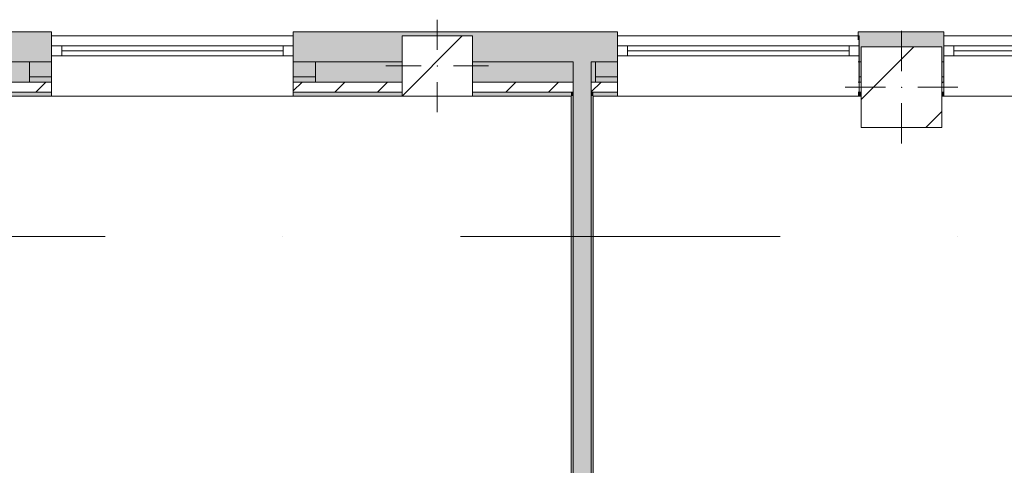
# Model space of a CAD drawing. Header units: millimetres. Extents: x -30280 to 100171, y -17460 to 4378.
# Tile 3 of 256: x -23430 to -18540, y -14172 to -11960. Entities that reach past the tile are written whole.
import ezdxf

# ---------------------------------------------------------------- set-up
doc = ezdxf.new("R2010")
doc.units = ezdxf.units.MM
doc.header["$MEASUREMENT"] = 0
doc.linetypes.add('Dot & Dashed', pattern=[3351.388812, 1587.5, -881.944444, 0, -881.944368])
doc.linetypes.add('Wipeout_Contour', pattern=[1000, 0, -1000])
for name, color, linetype in [('10_ESTR_Pilars', 7, 'Continuous'), ('12_FAÇ_Façana', 7, 'Continuous'), ('16_SEC_Seccions Planta 1', 7, 'Continuous'), ('Nuevo_Ventanas Archicad', 7, 'Continuous'), ('Ventanas Archicad', 7, 'Continuous')]:
    doc.layers.add(name, color=color, linetype=linetype)
for name, color, linetype, lineweight in [('10_ESTR_Pilars_Pluma_Nº__20', 1, 'Continuous', 5), ('10_ESTR_Pilars_Pluma_Nº__28', 7, 'Continuous', 20), ('10_ESTR_Pilars_Pluma_Nº__42', 8, 'Continuous', 25), ('12_FAÇ_Façana_Pluma_Nº__1', 7, 'Continuous', 5), ('12_FAÇ_Façana_Pluma_Nº__2', 8, 'Continuous', 5), ('12_FAÇ_Façana_Pluma_Nº__7', 7, 'Continuous', 5), ('16_SEC_Seccions Planta 1_Pluma_Nº__192', 150, 'Continuous', 0), ('Nuevo_Ventanas Archicad_Pluma_Nº__1', 7, 'Continuous', 5), ('Nuevo_Ventanas Archicad_Pluma_Nº__7', 7, 'Continuous', 5), ('Ventanas Archicad_Pluma_Nº__1', 7, 'Continuous', 5), ('Ventanas Archicad_Pluma_Nº__7', 7, 'Continuous', 5)]:
    doc.layers.add(name, color=color, linetype=linetype, lineweight=lineweight)
for name, color, linetype, lineweight, true_color in [('12_FAÇ_Façana_Pluma_Nº__102', 7, 'Continuous', 5, 0xcccccc), ('12_FAÇ_Façana_Pluma_Nº__174', 7, 'Continuous', 13, 0xe4ad2c), ('12_FAÇ_Façana_Pluma_Nº__176', 7, 'Continuous', 15, 0x93a0c6)]:
    doc.layers.add(name, color=color, linetype=linetype, lineweight=lineweight, true_color=true_color)
pattern_1 = [(45, (0, 0), (-106.066, 106.066), [])]
pattern_2 = [(0, (0, 0), (0, 375), [0, -375])]
pattern_3 = [(45, (0, 0), (-229.8097, 229.8097), [])]

# ---------------------------------------------------------------- blocks, each defined once
blk = doc.blocks.new('Muro_28_1', base_point=(-18841.1, -12339))
at = {"layer": '12_FAÇ_Façana_Pluma_Nº__102', "linetype": 'Continuous', "lineweight": 0, "true_color": 0xe5e5e5}
blk.add_hatch(color=254, dxfattribs=at).paths.add_polyline_path([(-19266.1, -12019), (-19266.1, -12169), (-19250.4, -12169), (-19250.4, -12094.6), (-18850.4, -12094.6), (-18850.4, -12169), (-18841.1, -12169), (-18841.1, -12019)])
at = {"layer": '12_FAÇ_Façana_Pluma_Nº__174', "linetype": 'Continuous', "lineweight": 13, "true_color": 0xe4ad2c}
for points in [[(-19266.1, -12269), (-19250.4, -12269), (-19250.4, -12169), (-19266.1, -12169)], [(-18850.4, -12269), (-18841.1, -12269), (-18841.1, -12169), (-18850.4, -12169)]]:
    blk.add_hatch(color=42, dxfattribs=at).paths.add_polyline_path(points)
at = {"layer": '12_FAÇ_Façana_Pluma_Nº__176', "linetype": 'Continuous', "lineweight": 0, "true_color": 0x495063}
for points in [[(-19266.1, -12339), (-19250.4, -12339), (-19250.4, -12319), (-19266.1, -12319)], [(-18850.4, -12339), (-18841.1, -12339), (-18841.1, -12319), (-18850.4, -12319)]]:
    blk.add_hatch(color=251, dxfattribs=at).paths.add_polyline_path(points)
at = {"layer": '12_FAÇ_Façana_Pluma_Nº__2', "linetype": 'Continuous', "lineweight": 5}
h = blk.add_hatch(dxfattribs=at)
h.set_pattern_fill('Ceramic_0001', color=8, style=0, pattern_type=2)
h.set_pattern_definition(pattern_1)
h.paths.add_polyline_path([(-19266.1, -12319), (-19250.4, -12319), (-19250.4, -12269), (-19266.1, -12269)])
h = blk.add_hatch(dxfattribs=at)
h.set_pattern_fill('Ceramic_0001', color=8, style=0, pattern_type=2)
h.set_pattern_definition(pattern_1)
h.paths.add_polyline_path([(-18850.4, -12319), (-18841.1, -12319), (-18841.1, -12269), (-18850.4, -12269)])
at = {"layer": '12_FAÇ_Façana_Pluma_Nº__7', "color": 7, "linetype": 'Continuous', "lineweight": 5}
for p, q in [((-19266.1, -12169), (-19250.4, -12169)), ((-18850.4, -12169), (-18841.1, -12169)), ((-19266.1, -12269), (-19250.4, -12269)), ((-18850.4, -12269), (-18841.1, -12269)), ((-19266.1, -12319), (-19250.4, -12319)), ((-18850.4, -12319), (-18841.1, -12319))]:
    blk.add_line(p, q, dxfattribs=at)
at = {"layer": '12_FAÇ_Façana_Pluma_Nº__7', "color": 7, "linetype": 'Continuous', "lineweight": 5, "flags": 128}
for points in [[(-18841.1, -12019), (-19266.1, -12019)], [(-19266.1, -12019), (-19266.1, -12059)], [(-18841.1, -12339), (-18841.1, -12019)], [(-19266.1, -12339), (-19250.4, -12339)], [(-18850.4, -12339), (-18841.1, -12339)]]:
    blk.add_lwpolyline(points, dxfattribs=at)
blk = doc.blocks.new('Muro_29_1', base_point=(-20461.1, -12339))
at = {"layer": '12_FAÇ_Façana_Pluma_Nº__102', "linetype": 'Continuous', "lineweight": 0, "true_color": 0xe5e5e5}
for points in [[(-22071.1, -12019), (-22071.1, -12169), (-21531.2, -12169), (-21531.2, -12039.6), (-21181.2, -12039.6), (-21181.2, -12169), (-20681.4, -12169), (-20681.4, -12019)], [(-20681.4, -12169), (-20591.4, -12169), (-20591.4, -12019), (-20681.4, -12019)], [(-20591.4, -12169), (-20461.1, -12169), (-20461.1, -12019), (-20591.4, -12019)]]:
    blk.add_hatch(color=254, dxfattribs=at).paths.add_polyline_path(points)
at = {"layer": '12_FAÇ_Façana_Pluma_Nº__174', "linetype": 'Continuous', "lineweight": 13, "true_color": 0xe4ad2c}
for points in [[(-22071.1, -12169), (-22071.1, -12269), (-21531.2, -12269), (-21531.2, -12169)], [(-21181.2, -12169), (-21181.2, -12269), (-20681.4, -12269), (-20681.4, -12169)], [(-20591.4, -12269), (-20461.1, -12269), (-20461.1, -12169), (-20591.4, -12169)]]:
    blk.add_hatch(color=42, dxfattribs=at).paths.add_polyline_path(points)
at = {"layer": '12_FAÇ_Façana_Pluma_Nº__176', "linetype": 'Continuous', "lineweight": 0, "true_color": 0x495063}
for points in [[(-22071.1, -12319), (-22071.1, -12339), (-21531.2, -12339), (-21531.2, -12319)], [(-21181.2, -12319), (-21181.2, -12339), (-20691.4, -12339), (-20691.4, -12319)], [(-20691.4, -12339), (-20681.4, -12339), (-20681.4, -12319), (-20691.4, -12319)], [(-20591.4, -12339), (-20581.4, -12339), (-20581.4, -12319), (-20591.4, -12319)], [(-20581.4, -12339), (-20461.1, -12339), (-20461.1, -12319), (-20581.4, -12319)]]:
    blk.add_hatch(color=251, dxfattribs=at).paths.add_polyline_path(points)
at = {"layer": '12_FAÇ_Façana_Pluma_Nº__2', "linetype": 'Continuous', "lineweight": 5}
h = blk.add_hatch(dxfattribs=at)
h.set_pattern_fill('Ceramic_0001', color=8, style=0, pattern_type=2)
h.set_pattern_definition(pattern_1)
h.paths.add_polyline_path([(-22071.1, -12269), (-22071.1, -12319), (-21531.2, -12319), (-21531.2, -12269)])
h = blk.add_hatch(dxfattribs=at)
h.set_pattern_fill('Ceramic_0001', color=8, style=0, pattern_type=2)
h.set_pattern_definition(pattern_1)
h.paths.add_polyline_path([(-21181.2, -12269), (-21181.2, -12319), (-20681.4, -12319), (-20681.4, -12269)])
h = blk.add_hatch(dxfattribs=at)
h.set_pattern_fill('Ceramic_0001', color=8, style=0, pattern_type=2)
h.set_pattern_definition(pattern_1)
h.paths.add_polyline_path([(-20591.4, -12319), (-20461.1, -12319), (-20461.1, -12269), (-20591.4, -12269)])
at = {"layer": '12_FAÇ_Façana_Pluma_Nº__7', "color": 7, "linetype": 'Continuous', "lineweight": 5}
for p, q in [((-22071.1, -12169), (-21531.2, -12169)), ((-21181.2, -12169), (-20681.4, -12169)), ((-20681.4, -12169), (-20681.4, -12269)), ((-20591.4, -12269), (-20591.4, -12169)), ((-20591.4, -12169), (-20461.1, -12169)), ((-22071.1, -12269), (-21531.2, -12269)), ((-21181.2, -12269), (-20681.4, -12269)), ((-20681.4, -12269), (-20681.4, -12319)), ((-20591.4, -12319), (-20591.4, -12269)), ((-20591.4, -12269), (-20461.1, -12269)), ((-22071.1, -12319), (-21531.2, -12319)), ((-21181.2, -12319), (-20681.4, -12319)), ((-20681.4, -12319), (-20681.4, -12339)), ((-20591.4, -12339), (-20591.4, -12319)), ((-20591.4, -12319), (-20461.1, -12319))]:
    blk.add_line(p, q, dxfattribs=at)
at = {"layer": '12_FAÇ_Façana_Pluma_Nº__7', "color": 7, "linetype": 'Continuous', "lineweight": 5, "flags": 128}
for points in [[(-20461.1, -12019), (-22071.1, -12019)], [(-22071.1, -12019), (-22071.1, -12059)], [(-20461.1, -12059), (-20461.1, -12019)], [(-22071.1, -12339), (-21531.2, -12339)], [(-21181.2, -12339), (-20691.4, -12339)], [(-20581.4, -12339), (-20461.1, -12339)]]:
    blk.add_lwpolyline(points, dxfattribs=at)
blk = doc.blocks.new('Ventana Vertical Multi-Faja 27_8')
at = {"layer": 'Ventanas Archicad_Pluma_Nº__1', "color": 7, "linetype": 'Continuous', "lineweight": 5}
for p, q in [((-600, 50), (600, 50)), ((-600, 0), (-550, 0)), ((-550, 0), (-550, -50)), ((-550, 0), (550, 0)), ((550, -50), (550, 0)), ((550, 0), (600, 0)), ((-550, -25), (550, -25)), ((-550, -50), (-600, -50)), ((550, -50), (-550, -50)), ((600, -50), (550, -50)), ((-600, -180), (-600, -155)), ((600, -180), (600, -155)), ((-600, -250), (600, -250))]:
    blk.add_line(p, q, dxfattribs=at)
at = {"layer": 'Ventanas Archicad_Pluma_Nº__7', "color": 7, "linetype": 'Continuous', "lineweight": 5}
for p, q in [((-600, 50), (-600, 30)), ((600, 50), (600, 30)), ((-600, 30), (-600, 0)), ((-600, 30), (-600, 0)), ((-600, 0), (-600, -50)), ((-600, 0), (-600, -50)), ((-600, 0), (-600, -50)), ((-600, 0), (-600, -50)), ((600, 30), (600, 0)), ((600, 30), (600, 0)), ((600, 0), (600, -50)), ((600, 0), (600, -50)), ((600, 0), (600, -50)), ((600, 0), (600, -50)), ((-600, -50), (-600, -80)), ((-600, -50), (-600, -80)), ((-600, -80), (-600, -155)), ((-600, -80), (-600, -155)), ((600, -50), (600, -80)), ((600, -50), (600, -80)), ((600, -80), (600, -155)), ((600, -80), (600, -155)), ((-600, -180), (-600, -230)), ((600, -180), (600, -230)), ((-600, -230), (-600, -250)), ((600, -230), (600, -250))]:
    blk.add_line(p, q, dxfattribs=at)
blk = doc.blocks.new('Muro_30_1', base_point=(-19266.1, -12339))
at = {"layer": '12_FAÇ_Façana', "linetype": 'Continuous', "lineweight": 0, "true_color": 0x000000}
h = blk.add_hatch(dxfattribs=at)
h.set_pattern_fill('Yeso_0001', color=18, style=0, pattern_type=2)
h.set_pattern_definition(pattern_2)
h.paths.add_polyline_path([(-20461.1, -12269), (-20461.1, -12244), (-20571.1, -12244), (-20571.1, -12269)])
h = blk.add_hatch(dxfattribs=at)
h.set_pattern_fill('Yeso_0001', color=18, style=0, pattern_type=2)
h.set_pattern_definition(pattern_2)
h.paths.add_polyline_path([(-19261.1, -12269), (-19151.1, -12269), (-19151.1, -12244), (-19261.1, -12244)])
at = {"layer": '12_FAÇ_Façana_Pluma_Nº__102', "linetype": 'Continuous', "lineweight": 0, "true_color": 0xe5e5e5}
for points in [[(-20571.1, -12169), (-20571.1, -12244), (-20461.1, -12244), (-20461.1, -12059)], [(-19151.1, -12169), (-19261.1, -12059), (-19261.1, -12244), (-19151.1, -12244)]]:
    blk.add_hatch(color=254, dxfattribs=at).paths.add_polyline_path(points)
at = {"layer": '12_FAÇ_Façana_Pluma_Nº__1', "color": 7, "linetype": 'Continuous', "lineweight": 5}
for p, q in [((-20571.1, -12244), (-20571.1, -12269)), ((-20461.1, -12244), (-20571.1, -12244)), ((-20571.1, -12269), (-20461.1, -12269)), ((-20461.1, -12269), (-20461.1, -12244)), ((-19261.1, -12269), (-19261.1, -12244)), ((-19261.1, -12244), (-19151.1, -12244)), ((-19151.1, -12269), (-19261.1, -12269)), ((-19151.1, -12244), (-19151.1, -12269))]:
    blk.add_line(p, q, dxfattribs=at)
at = {"layer": '12_FAÇ_Façana_Pluma_Nº__7', "color": 7, "linetype": 'Continuous', "lineweight": 5}
for p, q in [((-20461.1, -12039), (-20461.1, -12059)), ((-20461.1, -12059), (-20461.1, -12089)), ((-20461.1, -12059), (-20461.1, -12089)), ((-19261.1, -12039), (-19261.1, -12059)), ((-19261.1, -12059), (-19261.1, -12089)), ((-19261.1, -12059), (-19261.1, -12089)), ((-20461.1, -12089), (-20461.1, -12139)), ((-20461.1, -12089), (-20461.1, -12139)), ((-19261.1, -12089), (-19261.1, -12139)), ((-19261.1, -12089), (-19261.1, -12139)), ((-20571.1, -12169), (-20571.1, -12244)), ((-20461.1, -12139), (-20461.1, -12169)), ((-20461.1, -12139), (-20461.1, -12169)), ((-20461.1, -12169), (-20461.1, -12244)), ((-20461.1, -12169), (-20461.1, -12244)), ((-19261.1, -12139), (-19261.1, -12169)), ((-19261.1, -12139), (-19261.1, -12169)), ((-19261.1, -12169), (-19261.1, -12244)), ((-19261.1, -12169), (-19261.1, -12244)), ((-19151.1, -12169), (-19151.1, -12244)), ((-20461.1, -12269), (-20461.1, -12319)), ((-19261.1, -12269), (-19261.1, -12319)), ((-20461.1, -12319), (-20461.1, -12339)), ((-19261.1, -12319), (-19261.1, -12339))]:
    blk.add_line(p, q, dxfattribs=at)
at = {"layer": 'Ventanas Archicad', "color": 253, "linetype": 'Continuous', "lineweight": 5, "true_color": 0xa4a4a6, "zscale": 1000}
blk.add_blockref('Ventana Vertical Multi-Faja 27_8', (-19861.1, -12089), dxfattribs=at)
blk = doc.blocks.new('Ventana Vertical Multi-Faja 27_9')
at = {"layer": 'Nuevo_Ventanas Archicad_Pluma_Nº__1', "color": 7, "linetype": 'Continuous', "lineweight": 5}
for p, q in [((-600, 50), (600, 50)), ((-600, 0), (-550, 0)), ((-550, 0), (-550, -50)), ((-550, 0), (550, 0)), ((550, -50), (550, 0)), ((550, 0), (600, 0)), ((-550, -25), (550, -25)), ((-550, -50), (-600, -50)), ((550, -50), (-550, -50)), ((600, -50), (550, -50)), ((-600, -180), (-600, -155)), ((600, -180), (600, -155)), ((-600, -250), (600, -250))]:
    blk.add_line(p, q, dxfattribs=at)
at = {"layer": 'Nuevo_Ventanas Archicad_Pluma_Nº__7', "color": 7, "linetype": 'Continuous', "lineweight": 5}
for p, q in [((-600, 50), (-600, 30)), ((600, 50), (600, 30)), ((-600, 30), (-600, 0)), ((-600, 30), (-600, 0)), ((-600, 0), (-600, -50)), ((-600, 0), (-600, -50)), ((-600, 0), (-600, -50)), ((-600, 0), (-600, -50)), ((600, 30), (600, 0)), ((600, 30), (600, 0)), ((600, 0), (600, -50)), ((600, 0), (600, -50)), ((600, 0), (600, -50)), ((600, 0), (600, -50)), ((-600, -50), (-600, -80)), ((-600, -50), (-600, -80)), ((-600, -80), (-600, -155)), ((-600, -80), (-600, -155)), ((600, -50), (600, -80)), ((600, -50), (600, -80)), ((600, -80), (600, -155)), ((600, -80), (600, -155)), ((-600, -180), (-600, -230)), ((600, -180), (600, -230)), ((-600, -230), (-600, -250)), ((600, -230), (600, -250))]:
    blk.add_line(p, q, dxfattribs=at)
blk = doc.blocks.new('Muro_31_1', base_point=(-17595.4, -12339))
at = {"layer": '12_FAÇ_Façana', "linetype": 'Continuous', "lineweight": 0, "true_color": 0x000000}
h = blk.add_hatch(dxfattribs=at)
h.set_pattern_fill('Yeso_0001', color=18, style=0, pattern_type=2)
h.set_pattern_definition(pattern_2)
h.paths.add_polyline_path([(-18841.1, -12269), (-18841.1, -12244), (-18951.1, -12244), (-18951.1, -12269)])
h = blk.add_hatch(dxfattribs=at)
h.set_pattern_fill('Yeso_0001', color=18, style=0, pattern_type=2)
h.set_pattern_definition(pattern_2)
h.paths.add_polyline_path([(-17641.1, -12269), (-17531.1, -12269), (-17531.1, -12244), (-17641.1, -12244)])
at = {"layer": '12_FAÇ_Façana_Pluma_Nº__102', "linetype": 'Continuous', "lineweight": 0, "true_color": 0xe5e5e5}
for points in [[(-18951.1, -12169), (-18951.1, -12244), (-18841.1, -12244), (-18841.1, -12059)], [(-17641.1, -12059), (-17595.4, -12104.7), (-17595.4, -12059)], [(-17531.1, -12169), (-17641.1, -12059), (-17641.1, -12244), (-17531.1, -12244)]]:
    blk.add_hatch(color=254, dxfattribs=at).paths.add_polyline_path(points)
at = {"layer": '12_FAÇ_Façana_Pluma_Nº__176', "linetype": 'Continuous', "lineweight": 0, "true_color": 0x495063}
for points in [[(-17595.4, -12039), (-17641.1, -12039), (-17641.1, -12059), (-17595.4, -12059)], [(-17641.1, -12339), (-17595.4, -12339), (-17595.4, -12319), (-17641.1, -12319)]]:
    blk.add_hatch(color=251, dxfattribs=at).paths.add_polyline_path(points)
at = {"layer": '12_FAÇ_Façana_Pluma_Nº__2', "linetype": 'Continuous', "lineweight": 5}
h = blk.add_hatch(dxfattribs=at)
h.set_pattern_fill('Ceramic_0001', color=8, style=0, pattern_type=2)
h.set_pattern_definition(pattern_1)
h.paths.add_polyline_path([(-17641.1, -12269), (-17641.1, -12319), (-17595.4, -12319), (-17595.4, -12269)])
at = {"layer": '12_FAÇ_Façana_Pluma_Nº__1', "color": 7, "linetype": 'Continuous', "lineweight": 5}
for p, q in [((-18951.1, -12244), (-18951.1, -12269)), ((-18841.1, -12244), (-18951.1, -12244)), ((-18951.1, -12269), (-18841.1, -12269)), ((-18841.1, -12269), (-18841.1, -12244)), ((-17641.1, -12269), (-17641.1, -12244)), ((-17641.1, -12244), (-17531.1, -12244)), ((-17531.1, -12269), (-17641.1, -12269)), ((-17531.1, -12244), (-17531.1, -12269))]:
    blk.add_line(p, q, dxfattribs=at)
at = {"layer": '12_FAÇ_Façana_Pluma_Nº__7', "color": 7, "linetype": 'Continuous', "lineweight": 5}
for p, q in [((-18841.1, -12039), (-18841.1, -12059)), ((-18841.1, -12059), (-18841.1, -12089)), ((-18841.1, -12059), (-18841.1, -12089)), ((-17641.1, -12039), (-17641.1, -12059)), ((-17595.4, -12059), (-17641.1, -12059)), ((-17641.1, -12059), (-17641.1, -12089)), ((-17641.1, -12059), (-17641.1, -12089)), ((-18841.1, -12089), (-18841.1, -12139)), ((-18841.1, -12089), (-18841.1, -12139)), ((-17641.1, -12089), (-17641.1, -12139)), ((-17641.1, -12089), (-17641.1, -12139)), ((-18951.1, -12169), (-18951.1, -12244)), ((-18841.1, -12139), (-18841.1, -12169)), ((-18841.1, -12139), (-18841.1, -12169)), ((-18841.1, -12169), (-18841.1, -12244)), ((-18841.1, -12169), (-18841.1, -12244)), ((-17641.1, -12139), (-17641.1, -12169)), ((-17641.1, -12139), (-17641.1, -12169)), ((-17641.1, -12169), (-17641.1, -12244)), ((-17641.1, -12169), (-17641.1, -12244)), ((-17531.1, -12169), (-17531.1, -12244)), ((-18841.1, -12269), (-18841.1, -12319)), ((-17641.1, -12269), (-17641.1, -12319)), ((-18841.1, -12319), (-18841.1, -12339)), ((-17641.1, -12319), (-17595.4, -12319)), ((-17641.1, -12319), (-17641.1, -12339))]:
    blk.add_line(p, q, dxfattribs=at)
at = {"layer": '12_FAÇ_Façana_Pluma_Nº__7', "color": 7, "linetype": 'Continuous', "lineweight": 5, "flags": 128}
for points in [[(-17595.4, -12039), (-17641.1, -12039)], [(-17595.4, -12059), (-17595.4, -12039)], [(-17595.4, -12339), (-17595.4, -12269)], [(-17641.1, -12339), (-17595.4, -12339)]]:
    blk.add_lwpolyline(points, dxfattribs=at)
at = {"layer": 'Nuevo_Ventanas Archicad', "color": 253, "linetype": 'Continuous', "lineweight": 5, "true_color": 0xa4a4a6, "zscale": 1000}
blk.add_blockref('Ventana Vertical Multi-Faja 27_9', (-18241.1, -12089), dxfattribs=at)
blk = doc.blocks.new('Muro_32_1', base_point=(-23271.1, -12339))
at = {"layer": '12_FAÇ_Façana_Pluma_Nº__102', "linetype": 'Continuous', "lineweight": 0, "true_color": 0xe5e5e5}
for points in [[(-23578.6, -12019), (-26492.5, -12019), (-26492.5, -12169), (-23578.6, -12169)], [(-23578.6, -12169), (-23488.6, -12169), (-23488.6, -12019), (-23578.6, -12019)], [(-23488.6, -12169), (-23271.1, -12169), (-23271.1, -12019), (-23488.6, -12019)]]:
    blk.add_hatch(color=254, dxfattribs=at).paths.add_polyline_path(points)
at = {"layer": '12_FAÇ_Façana_Pluma_Nº__174', "linetype": 'Continuous', "lineweight": 13, "true_color": 0xe4ad2c}
for points in [[(-23578.6, -12169), (-26492.5, -12169), (-26492.5, -12269), (-23578.6, -12269)], [(-23488.6, -12269), (-23271.1, -12269), (-23271.1, -12169), (-23488.6, -12169)]]:
    blk.add_hatch(color=42, dxfattribs=at).paths.add_polyline_path(points)
at = {"layer": '12_FAÇ_Façana_Pluma_Nº__176', "linetype": 'Continuous', "lineweight": 0, "true_color": 0x495063}
for points in [[(-23588.6, -12319), (-26492.5, -12319), (-26492.5, -12339), (-23588.6, -12339)], [(-23588.6, -12339), (-23578.6, -12339), (-23578.6, -12319), (-23588.6, -12319)], [(-23488.6, -12339), (-23478.6, -12339), (-23478.6, -12319), (-23488.6, -12319)], [(-23478.6, -12339), (-23271.1, -12339), (-23271.1, -12319), (-23478.6, -12319)]]:
    blk.add_hatch(color=251, dxfattribs=at).paths.add_polyline_path(points)
at = {"layer": '12_FAÇ_Façana_Pluma_Nº__2', "linetype": 'Continuous', "lineweight": 5}
h = blk.add_hatch(dxfattribs=at)
h.set_pattern_fill('Ceramic_0001', color=8, style=0, pattern_type=2)
h.set_pattern_definition(pattern_1)
h.paths.add_polyline_path([(-23578.6, -12269), (-26492.5, -12269), (-26492.5, -12319), (-23578.6, -12319)])
h = blk.add_hatch(dxfattribs=at)
h.set_pattern_fill('Ceramic_0001', color=8, style=0, pattern_type=2)
h.set_pattern_definition(pattern_1)
h.paths.add_polyline_path([(-23488.6, -12319), (-23271.1, -12319), (-23271.1, -12269), (-23488.6, -12269)])
at = {"layer": '12_FAÇ_Façana_Pluma_Nº__7', "color": 7, "linetype": 'Continuous', "lineweight": 5}
for p, q in [((-26492.5, -12169), (-23578.6, -12169)), ((-23578.6, -12169), (-23578.6, -12269)), ((-23488.6, -12269), (-23488.6, -12169)), ((-23488.6, -12169), (-23271.1, -12169)), ((-26492.5, -12269), (-23578.6, -12269)), ((-23578.6, -12269), (-23578.6, -12319)), ((-23488.6, -12319), (-23488.6, -12269)), ((-23488.6, -12269), (-23271.1, -12269)), ((-26492.5, -12319), (-23578.6, -12319)), ((-23578.6, -12319), (-23578.6, -12339)), ((-23488.6, -12339), (-23488.6, -12319)), ((-23488.6, -12319), (-23271.1, -12319))]:
    blk.add_line(p, q, dxfattribs=at)
at = {"layer": '12_FAÇ_Façana_Pluma_Nº__7', "color": 7, "linetype": 'Continuous', "lineweight": 5, "flags": 128}
for points in [[(-23271.1, -12019), (-26492.5, -12019)], [(-26492.5, -12019), (-26492.5, -12339)], [(-23271.1, -12059), (-23271.1, -12019)], [(-26492.5, -12339), (-23588.6, -12339)], [(-23478.6, -12339), (-23271.1, -12339)]]:
    blk.add_lwpolyline(points, dxfattribs=at)
blk = doc.blocks.new('Muro_33_1', base_point=(-22071.1, -12339))
at = {"layer": '12_FAÇ_Façana', "linetype": 'Continuous', "lineweight": 0, "true_color": 0x000000}
h = blk.add_hatch(dxfattribs=at)
h.set_pattern_fill('Yeso_0001', color=18, style=0, pattern_type=2)
h.set_pattern_definition(pattern_2)
h.paths.add_polyline_path([(-23271.1, -12269), (-23271.1, -12244), (-23381.1, -12244), (-23381.1, -12269)])
h = blk.add_hatch(dxfattribs=at)
h.set_pattern_fill('Yeso_0001', color=18, style=0, pattern_type=2)
h.set_pattern_definition(pattern_2)
h.paths.add_polyline_path([(-22071.1, -12269), (-21961.1, -12269), (-21961.1, -12244), (-22071.1, -12244)])
at = {"layer": '12_FAÇ_Façana_Pluma_Nº__102', "linetype": 'Continuous', "lineweight": 0, "true_color": 0xe5e5e5}
for points in [[(-23381.1, -12169), (-23381.1, -12244), (-23271.1, -12244), (-23271.1, -12059)], [(-21961.1, -12169), (-22071.1, -12059), (-22071.1, -12244), (-21961.1, -12244)]]:
    blk.add_hatch(color=254, dxfattribs=at).paths.add_polyline_path(points)
at = {"layer": '12_FAÇ_Façana_Pluma_Nº__1', "color": 7, "linetype": 'Continuous', "lineweight": 5}
for p, q in [((-23381.1, -12244), (-23381.1, -12269)), ((-23271.1, -12244), (-23381.1, -12244)), ((-23381.1, -12269), (-23271.1, -12269)), ((-23271.1, -12269), (-23271.1, -12244)), ((-22071.1, -12269), (-22071.1, -12244)), ((-22071.1, -12244), (-21961.1, -12244)), ((-21961.1, -12269), (-22071.1, -12269)), ((-21961.1, -12244), (-21961.1, -12269))]:
    blk.add_line(p, q, dxfattribs=at)
at = {"layer": '12_FAÇ_Façana_Pluma_Nº__7', "color": 7, "linetype": 'Continuous', "lineweight": 5}
for p, q in [((-23271.1, -12039), (-23271.1, -12059)), ((-23271.1, -12059), (-23271.1, -12089)), ((-23271.1, -12059), (-23271.1, -12089)), ((-22071.1, -12039), (-22071.1, -12059)), ((-22071.1, -12059), (-22071.1, -12089)), ((-22071.1, -12059), (-22071.1, -12089)), ((-23271.1, -12089), (-23271.1, -12139)), ((-23271.1, -12089), (-23271.1, -12139)), ((-22071.1, -12089), (-22071.1, -12139)), ((-22071.1, -12089), (-22071.1, -12139)), ((-23381.1, -12169), (-23381.1, -12244)), ((-23271.1, -12139), (-23271.1, -12169)), ((-23271.1, -12139), (-23271.1, -12169)), ((-23271.1, -12169), (-23271.1, -12244)), ((-23271.1, -12169), (-23271.1, -12244)), ((-22071.1, -12139), (-22071.1, -12169)), ((-22071.1, -12139), (-22071.1, -12169)), ((-22071.1, -12169), (-22071.1, -12244)), ((-22071.1, -12169), (-22071.1, -12244)), ((-21961.1, -12169), (-21961.1, -12244)), ((-23271.1, -12269), (-23271.1, -12319)), ((-22071.1, -12269), (-22071.1, -12319)), ((-23271.1, -12319), (-23271.1, -12339)), ((-22071.1, -12319), (-22071.1, -12339))]:
    blk.add_line(p, q, dxfattribs=at)
at = {"layer": 'Ventanas Archicad', "color": 253, "linetype": 'Continuous', "lineweight": 5, "true_color": 0xa4a4a6, "zscale": 1000}
blk.add_blockref('Ventana Vertical Multi-Faja 27_8', (-22671.1, -12089), dxfattribs=at)
blk = doc.blocks.new('Muro_44_1', base_point=(-20581.4, -15179))
at = {"layer": '12_FAÇ_Façana_Pluma_Nº__102', "linetype": 'Continuous', "lineweight": 0, "true_color": 0xe5e5e5}
for points in [[(-20681.4, -12269), (-20591.4, -12269), (-20591.4, -12169), (-20681.4, -12169)], [(-20681.4, -12319), (-20591.4, -12319), (-20591.4, -12269), (-20681.4, -12269)], [(-20681.4, -12339), (-20591.4, -12339), (-20591.4, -12319), (-20681.4, -12319)], [(-20591.4, -15079), (-20591.4, -12339), (-20681.4, -12339), (-20681.4, -15079)]]:
    blk.add_hatch(color=254, dxfattribs=at).paths.add_polyline_path(points)
at = {"layer": '12_FAÇ_Façana_Pluma_Nº__176', "linetype": 'Continuous', "lineweight": 0, "true_color": 0x495063}
for points in [[(-20681.4, -15069), (-20681.4, -12339), (-20691.4, -12339), (-20691.4, -15069)], [(-20581.4, -15169), (-20581.4, -12339), (-20591.4, -12339), (-20591.4, -15169)]]:
    blk.add_hatch(color=251, dxfattribs=at).paths.add_polyline_path(points)
at = {"layer": '12_FAÇ_Façana_Pluma_Nº__7', "color": 7, "linetype": 'Continuous', "lineweight": 5}
for p, q in [((-20681.4, -12169), (-20681.4, -12269)), ((-20591.4, -12269), (-20591.4, -12169)), ((-20681.4, -12269), (-20681.4, -12319)), ((-20591.4, -12319), (-20591.4, -12269)), ((-20681.4, -12319), (-20681.4, -12339)), ((-20591.4, -12339), (-20591.4, -12319)), ((-20681.4, -12339), (-20681.4, -15069)), ((-20591.4, -15079), (-20591.4, -12339)), ((-20681.4, -15079), (-20681.4, -15069)), ((-20591.4, -15169), (-20591.4, -15079))]:
    blk.add_line(p, q, dxfattribs=at)
at = {"layer": '12_FAÇ_Façana_Pluma_Nº__7', "color": 7, "linetype": 'Continuous', "lineweight": 5, "flags": 128}
for points in [[(-20691.4, -12339), (-20691.4, -15069)], [(-20581.4, -15169), (-20581.4, -12339)]]:
    blk.add_lwpolyline(points, dxfattribs=at)
blk = doc.blocks.new('Pilar_18_1', base_point=(-19050.4, -12294.6))
at = {"color": 254, "linetype": 'Wipeout_Contour', "lineweight": 0, "ltscale": 90696.287386}
blk.add_wipeout([(-19250.4, -12494.6), (-18850.4, -12494.6), (-18850.4, -12094.6), (-19250.4, -12094.6)], dxfattribs=at).dxf.layer = '10_ESTR_Pilars'
at = {"layer": '10_ESTR_Pilars_Pluma_Nº__42', "linetype": 'Continuous', "lineweight": 25}
h = blk.add_hatch(dxfattribs=at)
h.set_pattern_fill('00_GCT_trama_45º_e1_400__05', color=8, style=0, pattern_type=2)
h.set_pattern_definition(pattern_3)
h.paths.add_polyline_path([(-19250.4, -12494.6), (-18850.4, -12494.6), (-18850.4, -12094.6), (-19250.4, -12094.6)])
at = {"layer": '10_ESTR_Pilars_Pluma_Nº__20', "color": 1, "linetype": 'Continuous', "lineweight": 5}
for p, q in [((-19050.4, -12214.6), (-19050.4, -12014.6)), ((-19130.4, -12294.6), (-19330.4, -12294.6)), ((-18970.4, -12294.6), (-18770.4, -12294.6)), ((-19050.4, -12374.6), (-19050.4, -12574.6))]:
    blk.add_line(p, q, dxfattribs=at)
blk.add_point((-19050.4, -12294.6), dxfattribs=at)
at = {"layer": '10_ESTR_Pilars_Pluma_Nº__28', "color": 7, "linetype": 'Continuous', "lineweight": 20, "flags": 128}
blk.add_lwpolyline([(-19250.4, -12494.6), (-18850.4, -12494.6), (-18850.4, -12094.6), (-19250.4, -12094.6)], close=True, dxfattribs=at)
blk = doc.blocks.new('Pilar_19_1', base_point=(-21356.2, -12189.3))
at = {"color": 254, "linetype": 'Wipeout_Contour', "lineweight": 0, "ltscale": 98361.821815}
blk.add_wipeout([(-21531.2, -12339), (-21181.2, -12339), (-21181.2, -12039.6), (-21531.2, -12039.6)], dxfattribs=at).dxf.layer = '10_ESTR_Pilars'
at = {"layer": '10_ESTR_Pilars_Pluma_Nº__42', "linetype": 'Continuous', "lineweight": 25}
h = blk.add_hatch(dxfattribs=at)
h.set_pattern_fill('00_GCT_trama_45º_e1_400__05', color=8, style=0, pattern_type=2)
h.set_pattern_definition(pattern_3)
h.paths.add_polyline_path([(-21531.2, -12339), (-21181.2, -12339), (-21181.2, -12039.6), (-21531.2, -12039.6)])
at = {"layer": '10_ESTR_Pilars_Pluma_Nº__20', "color": 1, "linetype": 'Continuous', "lineweight": 5}
for p, q in [((-21356.2, -12109.3), (-21356.2, -11959.6)), ((-21436.2, -12189.3), (-21611.2, -12189.3)), ((-21276.2, -12189.3), (-21101.2, -12189.3)), ((-21356.2, -12269.3), (-21356.2, -12419))]:
    blk.add_line(p, q, dxfattribs=at)
blk.add_point((-21356.2, -12189.3), dxfattribs=at)
at = {"layer": '10_ESTR_Pilars_Pluma_Nº__28', "color": 7, "linetype": 'Continuous', "lineweight": 20, "flags": 128}
blk.add_lwpolyline([(-21531.2, -12339), (-21181.2, -12339), (-21181.2, -12039.6), (-21531.2, -12039.6)], close=True, dxfattribs=at)
blk = doc.blocks.new('Plano de Corte_1_1', base_point=(7908.8, -13036.5))
at = {"layer": '16_SEC_Seccions Planta 1_Pluma_Nº__192', "color": 150, "linetype": 'Dot & Dashed', "lineweight": 0}
blk.add_line((7158.8, -13036.5), (-24095.1, -13036.5), dxfattribs=at)

msp = doc.modelspace()

# ---------------------------------------------------------------- block references
at = {"layer": '12_FAÇ_Façana', "color": 7, "lineweight": 20}
for name, p in [('Muro_32_1', (-23271.1, -12339)), ('Muro_29_1', (-20461.1, -12339)), ('Muro_28_1', (-18841.1, -12339)), ('Muro_33_1', (-22071.1, -12339)), ('Muro_30_1', (-19266.1, -12339)), ('Muro_31_1', (-17595.4, -12339)), ('Muro_44_1', (-20581.4, -15179))]:
    msp.add_blockref(name, p, dxfattribs=at)

# ---------------------------------------------------------------- next in the draw order: block references
at = {"layer": '10_ESTR_Pilars', "color": 7, "lineweight": 20}
for name, p in [('Pilar_19_1', (-21356.2, -12189.3)), ('Pilar_18_1', (-19050.4, -12294.6))]:
    msp.add_blockref(name, p, dxfattribs=at)
at = {"layer": '16_SEC_Seccions Planta 1', "color": 150, "lineweight": 0}
msp.add_blockref('Plano de Corte_1_1', (7908.8, -13036.5), dxfattribs=at)

doc.saveas('drawing.dxf')
